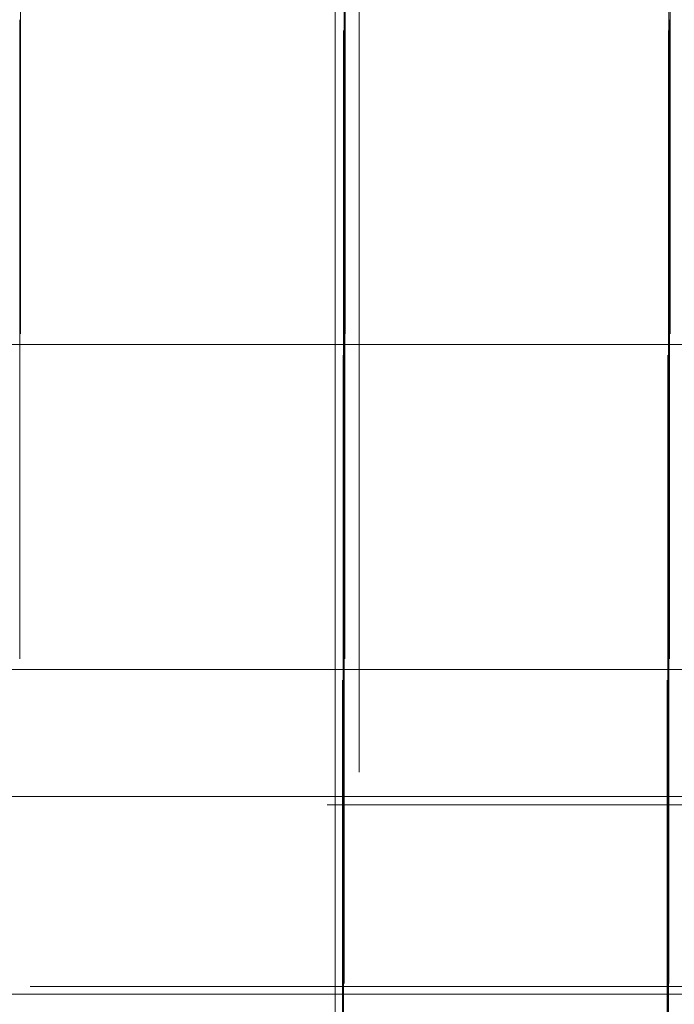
# Model space of a CAD drawing. Header units: millimetres. Extents: x -50 to 901, y -50 to 714.
# Tile 48 of 186: x -7 to -1, y -10 to -1. Entities that reach past the tile are written whole.
import ezdxf

# ---------------------------------------------------------------- set-up
doc = ezdxf.new("R2010")
doc.units = ezdxf.units.MM

# ---------------------------------------------------------------- blocks, each defined once
blk = doc.blocks.new('SW_CENTERMARKSYMBOL_17')
at = {"color": 0, "linetype": 'Continuous', "lineweight": 18}
for p, q in [((0, 0), (5, 0)), ((5, 0), (5.9011, 0))]:
    blk.add_line(p, q, dxfattribs=at)
blk = doc.blocks.new('SW_CENTERMARKSYMBOL_18')
at = {"color": 0, "linetype": 'Continuous', "lineweight": 18}
for p, q in [((0, 0), (5, 0)), ((5, 0), (5.9011, 0))]:
    blk.add_line(p, q, dxfattribs=at)
blk = doc.blocks.new('SW_CENTERMARKSYMBOL_19')
at = {"color": 0, "linetype": 'Continuous', "lineweight": 18}
for p, q in [((0, 5), (0, 5.9011)), ((0, 0), (0, 5)), ((0, 0), (-5, 0)), ((0, 0), (0, -5)), ((0, 0), (5, 0))]:
    blk.add_line(p, q, dxfattribs=at)
blk = doc.blocks.new('SW_CENTERMARKSYMBOL_20')
at = {"color": 0, "linetype": 'Continuous', "lineweight": 18}
for p, q in [((0, 5), (0, 5.9011)), ((0, 0), (0, 5)), ((-5, 0), (-5.9011, 0)), ((0, 0), (-5, 0)), ((0, 0), (0, -5)), ((0, 0), (5, 0))]:
    blk.add_line(p, q, dxfattribs=at)
blk = doc.blocks.new('SW_CENTERMARKSYMBOL_24')
at = {"color": 0, "linetype": 'Continuous', "lineweight": 18}
for p, q in [((-5, 0), (-5.9011, 0)), ((0, 0), (-5, 0))]:
    blk.add_line(p, q, dxfattribs=at)
blk = doc.blocks.new('SW_CENTERMARKSYMBOL_25')
at = {"color": 0, "linetype": 'Continuous', "lineweight": 18}
for p, q in [((0, 5), (0, 5.9011)), ((0, 0), (0, 5)), ((-5, 0), (-5.9011, 0)), ((0, 0), (-5, 0)), ((0, 0), (0, -5)), ((0, 0), (5, 0))]:
    blk.add_line(p, q, dxfattribs=at)
blk = doc.blocks.new('SW_CENTERMARKSYMBOL_26')
at = {"color": 0, "linetype": 'Continuous', "lineweight": 18}
for p, q in [((0, 5), (0, 5.9011)), ((0, 0), (0, 5)), ((0, 0), (-5, 0)), ((0, 0), (0, -5)), ((0, 0), (5, 0))]:
    blk.add_line(p, q, dxfattribs=at)
blk = doc.blocks.new('SW_CENTERMARKSYMBOL_28')
at = {"color": 0, "linetype": 'Continuous', "lineweight": 18}
for p, q in [((-5, 0), (-5.9011, 0)), ((0, 0), (-5, 0))]:
    blk.add_line(p, q, dxfattribs=at)
blk = doc.blocks.new('SW_CENTERMARKSYMBOL_29')
at = {"color": 0, "linetype": 'Continuous', "lineweight": 18}
for p, q in [((0, 0), (0, 5)), ((-5, 0), (-5.9011, 0)), ((0, 0), (-5, 0)), ((0, 0), (0, -5)), ((0, 0), (5, 0)), ((0, -5), (0, -5.9011))]:
    blk.add_line(p, q, dxfattribs=at)
blk = doc.blocks.new('SW_CENTERMARKSYMBOL_30')
at = {"color": 0, "linetype": 'Continuous', "lineweight": 18}
for p, q in [((0, 0), (0, 5)), ((0, 0), (-5, 0)), ((0, 0), (0, -5)), ((0, 0), (5, 0)), ((0, -5), (0, -5.9011))]:
    blk.add_line(p, q, dxfattribs=at)
blk = doc.blocks.new('SW_CENTERMARKSYMBOL_31')
at = {"color": 0, "linetype": 'Continuous', "lineweight": 18}
for p, q in [((0, 0), (5, 0)), ((5, 0), (5.9011, 0))]:
    blk.add_line(p, q, dxfattribs=at)
blk = doc.blocks.new('SW_CENTERMARKSYMBOL_32')
at = {"color": 0, "linetype": 'Continuous', "lineweight": 18}
for p, q in [((0, 0), (5, 0)), ((5, 0), (5.9011, 0))]:
    blk.add_line(p, q, dxfattribs=at)
blk = doc.blocks.new('SW_CENTERMARKSYMBOL_35')
at = {"color": 0, "linetype": 'Continuous', "lineweight": 18}
for p, q in [((-5, 0), (-5.9011, 0)), ((0, 0), (-5, 0))]:
    blk.add_line(p, q, dxfattribs=at)
blk = doc.blocks.new('SW_CENTERMARKSYMBOL_45')
at = {"color": 0, "linetype": 'Continuous', "lineweight": 18}
for p, q in [((0, 0), (5, 0)), ((5, 0), (5.9011, 0))]:
    blk.add_line(p, q, dxfattribs=at)
blk = doc.blocks.new('SW_CENTERMARKSYMBOL_46')
at = {"color": 0, "linetype": 'Continuous', "lineweight": 18}
for p, q in [((0, 0), (5, 0)), ((5, 0), (5.9011, 0))]:
    blk.add_line(p, q, dxfattribs=at)
blk = doc.blocks.new('SW_CENTERMARKSYMBOL_51')
at = {"color": 0, "linetype": 'Continuous', "lineweight": 18}
for p, q in [((0, 5), (0, 5.9011)), ((0, 0), (0, 5))]:
    blk.add_line(p, q, dxfattribs=at)
blk = doc.blocks.new('SW_CENTERMARKSYMBOL_52')
at = {"color": 0, "linetype": 'Continuous', "lineweight": 18}
for p, q in [((0, 5), (0, 5.9011)), ((0, 0), (0, 5))]:
    blk.add_line(p, q, dxfattribs=at)
blk = doc.blocks.new('SW_CENTERMARKSYMBOL_80')
at = {"color": 0, "linetype": 'Continuous', "lineweight": 18}
for p, q in [((0, 0), (0, -5)), ((0, -5), (0, -5.9011))]:
    blk.add_line(p, q, dxfattribs=at)
blk = doc.blocks.new('SW_CENTERMARKSYMBOL_81')
at = {"color": 0, "linetype": 'Continuous', "lineweight": 18}
for p, q in [((0, 0), (0, -5)), ((0, -5), (0, -5.9011))]:
    blk.add_line(p, q, dxfattribs=at)
blk = doc.blocks.new('SW_CENTERMARKSYMBOL_82')
at = {"color": 0, "linetype": 'Continuous', "lineweight": 18}
for p, q in [((0, 0), (0, -5)), ((0, -5), (0, -5.9011))]:
    blk.add_line(p, q, dxfattribs=at)
blk = doc.blocks.new('SW_CENTERMARKSYMBOL_95')
at = {"color": 0, "linetype": 'Continuous', "lineweight": 18}
for p, q in [((0, 0), (0, -5)), ((0, -5), (0, -5.9011))]:
    blk.add_line(p, q, dxfattribs=at)
blk = doc.blocks.new('SW_CENTERMARKSYMBOL_96')
at = {"color": 0, "linetype": 'Continuous', "lineweight": 18}
for p, q in [((0, 0), (0, -5)), ((0, -5), (0, -5.9011))]:
    blk.add_line(p, q, dxfattribs=at)
blk = doc.blocks.new('SW_CENTERMARKSYMBOL_102')
at = {"color": 0, "linetype": 'Continuous', "lineweight": 18}
for p, q in [((0, 0), (0, -5)), ((0, -5), (0, -5.9011))]:
    blk.add_line(p, q, dxfattribs=at)
blk = doc.blocks.new('SW_CENTERMARKSYMBOL_554')
at = {"color": 0, "linetype": 'Continuous', "lineweight": 18}
for p, q in [((-5, 0), (-7, 0)), ((0, 0), (-5, 0))]:
    blk.add_line(p, q, dxfattribs=at)
blk = doc.blocks.new('SW_CENTERMARKSYMBOL_558')
at = {"color": 0, "linetype": 'Continuous', "lineweight": 18}
for p, q in [((0, 0), (0, -5)), ((0, -5), (0, -8))]:
    blk.add_line(p, q, dxfattribs=at)
blk = doc.blocks.new('SW_CENTERMARKSYMBOL_559')
at = {"color": 0, "linetype": 'Continuous', "lineweight": 18}
for p, q in [((-5, 0), (-8, 0)), ((0, 0), (-5, 0))]:
    blk.add_line(p, q, dxfattribs=at)
blk = doc.blocks.new('SW_CENTERMARKSYMBOL_561')
at = {"color": 0, "linetype": 'Continuous', "lineweight": 18}
for p, q in [((0, 5), (0, 8)), ((0, 0), (0, 5)), ((0, 0), (-5, 0)), ((0, 0), (0, -5)), ((0, 0), (5, 0))]:
    blk.add_line(p, q, dxfattribs=at)
blk = doc.blocks.new('SW_CENTERMARKSYMBOL_580')
at = {"color": 0, "linetype": 'Continuous', "lineweight": 18}
for p, q in [((0, 0), (5, 0)), ((5, 0), (5.9011, 0))]:
    blk.add_line(p, q, dxfattribs=at)
blk = doc.blocks.new('SW_CENTERMARKSYMBOL_581')
at = {"color": 0, "linetype": 'Continuous', "lineweight": 18}
for p, q in [((0, 0), (5, 0)), ((5, 0), (5.9011, 0))]:
    blk.add_line(p, q, dxfattribs=at)
blk = doc.blocks.new('SW_CENTERMARKSYMBOL_582')
at = {"color": 0, "linetype": 'Continuous', "lineweight": 18}
for p, q in [((0, 5), (0, 5.9011)), ((0, 0), (0, 5)), ((0, 0), (-5, 0)), ((0, 0), (0, -5)), ((0, 0), (5, 0))]:
    blk.add_line(p, q, dxfattribs=at)
blk = doc.blocks.new('SW_CENTERMARKSYMBOL_583')
at = {"color": 0, "linetype": 'Continuous', "lineweight": 18}
for p, q in [((0, 5), (0, 5.9011)), ((0, 0), (0, 5)), ((-5, 0), (-5.9011, 0)), ((0, 0), (-5, 0)), ((0, 0), (0, -5)), ((0, 0), (5, 0))]:
    blk.add_line(p, q, dxfattribs=at)
blk = doc.blocks.new('SW_CENTERMARKSYMBOL_587')
at = {"color": 0, "linetype": 'Continuous', "lineweight": 18}
for p, q in [((-5, 0), (-5.9011, 0)), ((0, 0), (-5, 0))]:
    blk.add_line(p, q, dxfattribs=at)
blk = doc.blocks.new('SW_CENTERMARKSYMBOL_588')
at = {"color": 0, "linetype": 'Continuous', "lineweight": 18}
for p, q in [((0, 5), (0, 5.9011)), ((0, 0), (0, 5)), ((-5, 0), (-5.9011, 0)), ((0, 0), (-5, 0)), ((0, 0), (0, -5)), ((0, 0), (5, 0))]:
    blk.add_line(p, q, dxfattribs=at)
blk = doc.blocks.new('SW_CENTERMARKSYMBOL_589')
at = {"color": 0, "linetype": 'Continuous', "lineweight": 18}
for p, q in [((0, 5), (0, 5.9011)), ((0, 0), (0, 5)), ((0, 0), (-5, 0)), ((0, 0), (0, -5)), ((0, 0), (5, 0))]:
    blk.add_line(p, q, dxfattribs=at)
blk = doc.blocks.new('SW_CENTERMARKSYMBOL_591')
at = {"color": 0, "linetype": 'Continuous', "lineweight": 18}
for p, q in [((-5, 0), (-5.9011, 0)), ((0, 0), (-5, 0))]:
    blk.add_line(p, q, dxfattribs=at)
blk = doc.blocks.new('SW_CENTERMARKSYMBOL_592')
at = {"color": 0, "linetype": 'Continuous', "lineweight": 18}
for p, q in [((0, 0), (0, 5)), ((-5, 0), (-5.9011, 0)), ((0, 0), (-5, 0)), ((0, 0), (0, -5)), ((0, 0), (5, 0)), ((0, -5), (0, -5.9011))]:
    blk.add_line(p, q, dxfattribs=at)
blk = doc.blocks.new('SW_CENTERMARKSYMBOL_593')
at = {"color": 0, "linetype": 'Continuous', "lineweight": 18}
for p, q in [((0, 0), (0, 5)), ((0, 0), (-5, 0)), ((0, 0), (0, -5)), ((0, 0), (5, 0)), ((0, -5), (0, -5.9011))]:
    blk.add_line(p, q, dxfattribs=at)
blk = doc.blocks.new('SW_CENTERMARKSYMBOL_594')
at = {"color": 0, "linetype": 'Continuous', "lineweight": 18}
for p, q in [((0, 0), (5, 0)), ((5, 0), (5.9011, 0))]:
    blk.add_line(p, q, dxfattribs=at)
blk = doc.blocks.new('SW_CENTERMARKSYMBOL_595')
at = {"color": 0, "linetype": 'Continuous', "lineweight": 18}
for p, q in [((0, 0), (5, 0)), ((5, 0), (5.9011, 0))]:
    blk.add_line(p, q, dxfattribs=at)
blk = doc.blocks.new('SW_CENTERMARKSYMBOL_598')
at = {"color": 0, "linetype": 'Continuous', "lineweight": 18}
for p, q in [((-5, 0), (-5.9011, 0)), ((0, 0), (-5, 0))]:
    blk.add_line(p, q, dxfattribs=at)
blk = doc.blocks.new('SW_CENTERMARKSYMBOL_608')
at = {"color": 0, "linetype": 'Continuous', "lineweight": 18}
for p, q in [((0, 0), (5, 0)), ((5, 0), (5.9011, 0))]:
    blk.add_line(p, q, dxfattribs=at)
blk = doc.blocks.new('SW_CENTERMARKSYMBOL_609')
at = {"color": 0, "linetype": 'Continuous', "lineweight": 18}
for p, q in [((0, 0), (5, 0)), ((5, 0), (5.9011, 0))]:
    blk.add_line(p, q, dxfattribs=at)
blk = doc.blocks.new('SW_CENTERMARKSYMBOL_614')
at = {"color": 0, "linetype": 'Continuous', "lineweight": 18}
for p, q in [((0, 5), (0, 5.9011)), ((0, 0), (0, 5))]:
    blk.add_line(p, q, dxfattribs=at)
blk = doc.blocks.new('SW_CENTERMARKSYMBOL_615')
at = {"color": 0, "linetype": 'Continuous', "lineweight": 18}
for p, q in [((0, 5), (0, 5.9011)), ((0, 0), (0, 5))]:
    blk.add_line(p, q, dxfattribs=at)
blk = doc.blocks.new('SW_CENTERMARKSYMBOL_643')
at = {"color": 0, "linetype": 'Continuous', "lineweight": 18}
for p, q in [((0, 0), (0, -5)), ((0, -5), (0, -5.9011))]:
    blk.add_line(p, q, dxfattribs=at)
blk = doc.blocks.new('SW_CENTERMARKSYMBOL_644')
at = {"color": 0, "linetype": 'Continuous', "lineweight": 18}
for p, q in [((0, 0), (0, -5)), ((0, -5), (0, -5.9011))]:
    blk.add_line(p, q, dxfattribs=at)
blk = doc.blocks.new('SW_CENTERMARKSYMBOL_645')
at = {"color": 0, "linetype": 'Continuous', "lineweight": 18}
for p, q in [((0, 0), (0, -5)), ((0, -5), (0, -5.9011))]:
    blk.add_line(p, q, dxfattribs=at)
blk = doc.blocks.new('SW_CENTERMARKSYMBOL_658')
at = {"color": 0, "linetype": 'Continuous', "lineweight": 18}
for p, q in [((0, 0), (0, -5)), ((0, -5), (0, -5.9011))]:
    blk.add_line(p, q, dxfattribs=at)
blk = doc.blocks.new('SW_CENTERMARKSYMBOL_659')
at = {"color": 0, "linetype": 'Continuous', "lineweight": 18}
for p, q in [((0, 0), (0, -5)), ((0, -5), (0, -5.9011))]:
    blk.add_line(p, q, dxfattribs=at)
blk = doc.blocks.new('SW_CENTERMARKSYMBOL_665')
at = {"color": 0, "linetype": 'Continuous', "lineweight": 18}
for p, q in [((0, 0), (0, -5)), ((0, -5), (0, -5.9011))]:
    blk.add_line(p, q, dxfattribs=at)
blk = doc.blocks.new('SW_CENTERMARKSYMBOL_1117')
at = {"color": 0, "linetype": 'Continuous', "lineweight": 18}
for p, q in [((-5, 0), (-7, 0)), ((0, 0), (-5, 0))]:
    blk.add_line(p, q, dxfattribs=at)
blk = doc.blocks.new('SW_CENTERMARKSYMBOL_1121')
at = {"color": 0, "linetype": 'Continuous', "lineweight": 18}
for p, q in [((0, 0), (0, -5)), ((0, -5), (0, -8))]:
    blk.add_line(p, q, dxfattribs=at)
blk = doc.blocks.new('SW_CENTERMARKSYMBOL_1122')
at = {"color": 0, "linetype": 'Continuous', "lineweight": 18}
for p, q in [((-5, 0), (-8, 0)), ((0, 0), (-5, 0))]:
    blk.add_line(p, q, dxfattribs=at)
blk = doc.blocks.new('SW_CENTERMARKSYMBOL_1124')
at = {"color": 0, "linetype": 'Continuous', "lineweight": 18}
for p, q in [((0, 5), (0, 8)), ((0, 0), (0, 5)), ((0, 0), (-5, 0)), ((0, 0), (0, -5)), ((0, 0), (5, 0))]:
    blk.add_line(p, q, dxfattribs=at)
blk = doc.blocks.new('SW_CENTERMARKSYMBOL_1143')
at = {"color": 0, "linetype": 'Continuous', "lineweight": 18}
for p, q in [((0, 0), (5, 0)), ((5, 0), (5.9011, 0))]:
    blk.add_line(p, q, dxfattribs=at)
blk = doc.blocks.new('SW_CENTERMARKSYMBOL_1144')
at = {"color": 0, "linetype": 'Continuous', "lineweight": 18}
for p, q in [((0, 0), (5, 0)), ((5, 0), (5.9011, 0))]:
    blk.add_line(p, q, dxfattribs=at)
blk = doc.blocks.new('SW_CENTERMARKSYMBOL_1145')
at = {"color": 0, "linetype": 'Continuous', "lineweight": 18}
for p, q in [((0, 5), (0, 5.9011)), ((0, 0), (0, 5)), ((0, 0), (-5, 0)), ((0, 0), (0, -5)), ((0, 0), (5, 0))]:
    blk.add_line(p, q, dxfattribs=at)
blk = doc.blocks.new('SW_CENTERMARKSYMBOL_1146')
at = {"color": 0, "linetype": 'Continuous', "lineweight": 18}
for p, q in [((0, 5), (0, 5.9011)), ((0, 0), (0, 5)), ((-5, 0), (-5.9011, 0)), ((0, 0), (-5, 0)), ((0, 0), (0, -5)), ((0, 0), (5, 0))]:
    blk.add_line(p, q, dxfattribs=at)
blk = doc.blocks.new('SW_CENTERMARKSYMBOL_1150')
at = {"color": 0, "linetype": 'Continuous', "lineweight": 18}
for p, q in [((-5, 0), (-5.9011, 0)), ((0, 0), (-5, 0))]:
    blk.add_line(p, q, dxfattribs=at)
blk = doc.blocks.new('SW_CENTERMARKSYMBOL_1151')
at = {"color": 0, "linetype": 'Continuous', "lineweight": 18}
for p, q in [((0, 5), (0, 5.9011)), ((0, 0), (0, 5)), ((-5, 0), (-5.9011, 0)), ((0, 0), (-5, 0)), ((0, 0), (0, -5)), ((0, 0), (5, 0))]:
    blk.add_line(p, q, dxfattribs=at)
blk = doc.blocks.new('SW_CENTERMARKSYMBOL_1152')
at = {"color": 0, "linetype": 'Continuous', "lineweight": 18}
for p, q in [((0, 5), (0, 5.9011)), ((0, 0), (0, 5)), ((0, 0), (-5, 0)), ((0, 0), (0, -5)), ((0, 0), (5, 0))]:
    blk.add_line(p, q, dxfattribs=at)
blk = doc.blocks.new('SW_CENTERMARKSYMBOL_1154')
at = {"color": 0, "linetype": 'Continuous', "lineweight": 18}
for p, q in [((-5, 0), (-5.9011, 0)), ((0, 0), (-5, 0))]:
    blk.add_line(p, q, dxfattribs=at)
blk = doc.blocks.new('SW_CENTERMARKSYMBOL_1155')
at = {"color": 0, "linetype": 'Continuous', "lineweight": 18}
for p, q in [((0, 0), (0, 5)), ((-5, 0), (-5.9011, 0)), ((0, 0), (-5, 0)), ((0, 0), (0, -5)), ((0, 0), (5, 0)), ((0, -5), (0, -5.9011))]:
    blk.add_line(p, q, dxfattribs=at)
blk = doc.blocks.new('SW_CENTERMARKSYMBOL_1156')
at = {"color": 0, "linetype": 'Continuous', "lineweight": 18}
for p, q in [((0, 0), (0, 5)), ((0, 0), (-5, 0)), ((0, 0), (0, -5)), ((0, 0), (5, 0)), ((0, -5), (0, -5.9011))]:
    blk.add_line(p, q, dxfattribs=at)
blk = doc.blocks.new('SW_CENTERMARKSYMBOL_1157')
at = {"color": 0, "linetype": 'Continuous', "lineweight": 18}
for p, q in [((0, 0), (5, 0)), ((5, 0), (5.9011, 0))]:
    blk.add_line(p, q, dxfattribs=at)
blk = doc.blocks.new('SW_CENTERMARKSYMBOL_1158')
at = {"color": 0, "linetype": 'Continuous', "lineweight": 18}
for p, q in [((0, 0), (5, 0)), ((5, 0), (5.9011, 0))]:
    blk.add_line(p, q, dxfattribs=at)
blk = doc.blocks.new('SW_CENTERMARKSYMBOL_1161')
at = {"color": 0, "linetype": 'Continuous', "lineweight": 18}
for p, q in [((-5, 0), (-5.9011, 0)), ((0, 0), (-5, 0))]:
    blk.add_line(p, q, dxfattribs=at)
blk = doc.blocks.new('SW_CENTERMARKSYMBOL_1171')
at = {"color": 0, "linetype": 'Continuous', "lineweight": 18}
for p, q in [((0, 0), (5, 0)), ((5, 0), (5.9011, 0))]:
    blk.add_line(p, q, dxfattribs=at)
blk = doc.blocks.new('SW_CENTERMARKSYMBOL_1172')
at = {"color": 0, "linetype": 'Continuous', "lineweight": 18}
for p, q in [((0, 0), (5, 0)), ((5, 0), (5.9011, 0))]:
    blk.add_line(p, q, dxfattribs=at)
blk = doc.blocks.new('SW_CENTERMARKSYMBOL_1177')
at = {"color": 0, "linetype": 'Continuous', "lineweight": 18}
for p, q in [((0, 5), (0, 5.9011)), ((0, 0), (0, 5))]:
    blk.add_line(p, q, dxfattribs=at)
blk = doc.blocks.new('SW_CENTERMARKSYMBOL_1178')
at = {"color": 0, "linetype": 'Continuous', "lineweight": 18}
for p, q in [((0, 5), (0, 5.9011)), ((0, 0), (0, 5))]:
    blk.add_line(p, q, dxfattribs=at)
blk = doc.blocks.new('SW_CENTERMARKSYMBOL_1206')
at = {"color": 0, "linetype": 'Continuous', "lineweight": 18}
for p, q in [((0, 0), (0, -5)), ((0, -5), (0, -5.9011))]:
    blk.add_line(p, q, dxfattribs=at)
blk = doc.blocks.new('SW_CENTERMARKSYMBOL_1207')
at = {"color": 0, "linetype": 'Continuous', "lineweight": 18}
for p, q in [((0, 0), (0, -5)), ((0, -5), (0, -5.9011))]:
    blk.add_line(p, q, dxfattribs=at)
blk = doc.blocks.new('SW_CENTERMARKSYMBOL_1208')
at = {"color": 0, "linetype": 'Continuous', "lineweight": 18}
for p, q in [((0, 0), (0, -5)), ((0, -5), (0, -5.9011))]:
    blk.add_line(p, q, dxfattribs=at)
blk = doc.blocks.new('SW_CENTERMARKSYMBOL_1221')
at = {"color": 0, "linetype": 'Continuous', "lineweight": 18}
for p, q in [((0, 0), (0, -5)), ((0, -5), (0, -5.9011))]:
    blk.add_line(p, q, dxfattribs=at)
blk = doc.blocks.new('SW_CENTERMARKSYMBOL_1222')
at = {"color": 0, "linetype": 'Continuous', "lineweight": 18}
for p, q in [((0, 0), (0, -5)), ((0, -5), (0, -5.9011))]:
    blk.add_line(p, q, dxfattribs=at)
blk = doc.blocks.new('SW_CENTERMARKSYMBOL_1228')
at = {"color": 0, "linetype": 'Continuous', "lineweight": 18}
for p, q in [((0, 0), (0, -5)), ((0, -5), (0, -5.9011))]:
    blk.add_line(p, q, dxfattribs=at)
blk = doc.blocks.new('SW_CENTERMARKSYMBOL_1680')
at = {"color": 0, "linetype": 'Continuous', "lineweight": 18}
for p, q in [((-5, 0), (-7, 0)), ((0, 0), (-5, 0))]:
    blk.add_line(p, q, dxfattribs=at)
blk = doc.blocks.new('SW_CENTERMARKSYMBOL_1684')
at = {"color": 0, "linetype": 'Continuous', "lineweight": 18}
for p, q in [((0, 0), (0, -5)), ((0, -5), (0, -8))]:
    blk.add_line(p, q, dxfattribs=at)
blk = doc.blocks.new('SW_CENTERMARKSYMBOL_1685')
at = {"color": 0, "linetype": 'Continuous', "lineweight": 18}
for p, q in [((-5, 0), (-8, 0)), ((0, 0), (-5, 0))]:
    blk.add_line(p, q, dxfattribs=at)
blk = doc.blocks.new('SW_CENTERMARKSYMBOL_1687')
at = {"color": 0, "linetype": 'Continuous', "lineweight": 18}
for p, q in [((0, 5), (0, 8)), ((0, 0), (0, 5)), ((0, 0), (-5, 0)), ((0, 0), (0, -5)), ((0, 0), (5, 0))]:
    blk.add_line(p, q, dxfattribs=at)
blk = doc.blocks.new('SW_CENTERMARKSYMBOL_1706')
at = {"color": 0, "linetype": 'Continuous', "lineweight": 18}
for p, q in [((0, 0), (5, 0)), ((5, 0), (5.9011, 0))]:
    blk.add_line(p, q, dxfattribs=at)
blk = doc.blocks.new('SW_CENTERMARKSYMBOL_1707')
at = {"color": 0, "linetype": 'Continuous', "lineweight": 18}
for p, q in [((0, 0), (5, 0)), ((5, 0), (5.9011, 0))]:
    blk.add_line(p, q, dxfattribs=at)
blk = doc.blocks.new('SW_CENTERMARKSYMBOL_1708')
at = {"color": 0, "linetype": 'Continuous', "lineweight": 18}
for p, q in [((0, 5), (0, 5.9011)), ((0, 0), (0, 5)), ((0, 0), (-5, 0)), ((0, 0), (0, -5)), ((0, 0), (5, 0))]:
    blk.add_line(p, q, dxfattribs=at)
blk = doc.blocks.new('SW_CENTERMARKSYMBOL_1709')
at = {"color": 0, "linetype": 'Continuous', "lineweight": 18}
for p, q in [((0, 5), (0, 5.9011)), ((0, 0), (0, 5)), ((-5, 0), (-5.9011, 0)), ((0, 0), (-5, 0)), ((0, 0), (0, -5)), ((0, 0), (5, 0))]:
    blk.add_line(p, q, dxfattribs=at)
blk = doc.blocks.new('SW_CENTERMARKSYMBOL_1713')
at = {"color": 0, "linetype": 'Continuous', "lineweight": 18}
for p, q in [((-5, 0), (-5.9011, 0)), ((0, 0), (-5, 0))]:
    blk.add_line(p, q, dxfattribs=at)
blk = doc.blocks.new('SW_CENTERMARKSYMBOL_1714')
at = {"color": 0, "linetype": 'Continuous', "lineweight": 18}
for p, q in [((0, 5), (0, 5.9011)), ((0, 0), (0, 5)), ((-5, 0), (-5.9011, 0)), ((0, 0), (-5, 0)), ((0, 0), (0, -5)), ((0, 0), (5, 0))]:
    blk.add_line(p, q, dxfattribs=at)
blk = doc.blocks.new('SW_CENTERMARKSYMBOL_1715')
at = {"color": 0, "linetype": 'Continuous', "lineweight": 18}
for p, q in [((0, 5), (0, 5.9011)), ((0, 0), (0, 5)), ((0, 0), (-5, 0)), ((0, 0), (0, -5)), ((0, 0), (5, 0))]:
    blk.add_line(p, q, dxfattribs=at)
blk = doc.blocks.new('SW_CENTERMARKSYMBOL_1717')
at = {"color": 0, "linetype": 'Continuous', "lineweight": 18}
for p, q in [((-5, 0), (-5.9011, 0)), ((0, 0), (-5, 0))]:
    blk.add_line(p, q, dxfattribs=at)
blk = doc.blocks.new('SW_CENTERMARKSYMBOL_1718')
at = {"color": 0, "linetype": 'Continuous', "lineweight": 18}
for p, q in [((0, 0), (0, 5)), ((-5, 0), (-5.9011, 0)), ((0, 0), (-5, 0)), ((0, 0), (0, -5)), ((0, 0), (5, 0)), ((0, -5), (0, -5.9011))]:
    blk.add_line(p, q, dxfattribs=at)
blk = doc.blocks.new('SW_CENTERMARKSYMBOL_1719')
at = {"color": 0, "linetype": 'Continuous', "lineweight": 18}
for p, q in [((0, 0), (0, 5)), ((0, 0), (-5, 0)), ((0, 0), (0, -5)), ((0, 0), (5, 0)), ((0, -5), (0, -5.9011))]:
    blk.add_line(p, q, dxfattribs=at)
blk = doc.blocks.new('SW_CENTERMARKSYMBOL_1720')
at = {"color": 0, "linetype": 'Continuous', "lineweight": 18}
for p, q in [((0, 0), (5, 0)), ((5, 0), (5.9011, 0))]:
    blk.add_line(p, q, dxfattribs=at)
blk = doc.blocks.new('SW_CENTERMARKSYMBOL_1721')
at = {"color": 0, "linetype": 'Continuous', "lineweight": 18}
for p, q in [((0, 0), (5, 0)), ((5, 0), (5.9011, 0))]:
    blk.add_line(p, q, dxfattribs=at)
blk = doc.blocks.new('SW_CENTERMARKSYMBOL_1724')
at = {"color": 0, "linetype": 'Continuous', "lineweight": 18}
for p, q in [((-5, 0), (-5.9011, 0)), ((0, 0), (-5, 0))]:
    blk.add_line(p, q, dxfattribs=at)
blk = doc.blocks.new('SW_CENTERMARKSYMBOL_1734')
at = {"color": 0, "linetype": 'Continuous', "lineweight": 18}
for p, q in [((0, 0), (5, 0)), ((5, 0), (5.9011, 0))]:
    blk.add_line(p, q, dxfattribs=at)
blk = doc.blocks.new('SW_CENTERMARKSYMBOL_1735')
at = {"color": 0, "linetype": 'Continuous', "lineweight": 18}
for p, q in [((0, 0), (5, 0)), ((5, 0), (5.9011, 0))]:
    blk.add_line(p, q, dxfattribs=at)
blk = doc.blocks.new('SW_CENTERMARKSYMBOL_1740')
at = {"color": 0, "linetype": 'Continuous', "lineweight": 18}
for p, q in [((0, 5), (0, 5.9011)), ((0, 0), (0, 5))]:
    blk.add_line(p, q, dxfattribs=at)
blk = doc.blocks.new('SW_CENTERMARKSYMBOL_1741')
at = {"color": 0, "linetype": 'Continuous', "lineweight": 18}
for p, q in [((0, 5), (0, 5.9011)), ((0, 0), (0, 5))]:
    blk.add_line(p, q, dxfattribs=at)
blk = doc.blocks.new('SW_CENTERMARKSYMBOL_1769')
at = {"color": 0, "linetype": 'Continuous', "lineweight": 18}
for p, q in [((0, 0), (0, -5)), ((0, -5), (0, -5.9011))]:
    blk.add_line(p, q, dxfattribs=at)
blk = doc.blocks.new('SW_CENTERMARKSYMBOL_1770')
at = {"color": 0, "linetype": 'Continuous', "lineweight": 18}
for p, q in [((0, 0), (0, -5)), ((0, -5), (0, -5.9011))]:
    blk.add_line(p, q, dxfattribs=at)
blk = doc.blocks.new('SW_CENTERMARKSYMBOL_1771')
at = {"color": 0, "linetype": 'Continuous', "lineweight": 18}
for p, q in [((0, 0), (0, -5)), ((0, -5), (0, -5.9011))]:
    blk.add_line(p, q, dxfattribs=at)
blk = doc.blocks.new('SW_CENTERMARKSYMBOL_1784')
at = {"color": 0, "linetype": 'Continuous', "lineweight": 18}
for p, q in [((0, 0), (0, -5)), ((0, -5), (0, -5.9011))]:
    blk.add_line(p, q, dxfattribs=at)
blk = doc.blocks.new('SW_CENTERMARKSYMBOL_1785')
at = {"color": 0, "linetype": 'Continuous', "lineweight": 18}
for p, q in [((0, 0), (0, -5)), ((0, -5), (0, -5.9011))]:
    blk.add_line(p, q, dxfattribs=at)
blk = doc.blocks.new('SW_CENTERMARKSYMBOL_1791')
at = {"color": 0, "linetype": 'Continuous', "lineweight": 18}
for p, q in [((0, 0), (0, -5)), ((0, -5), (0, -5.9011))]:
    blk.add_line(p, q, dxfattribs=at)
blk = doc.blocks.new('SW_CENTERMARKSYMBOL_2243')
at = {"color": 0, "linetype": 'Continuous', "lineweight": 18}
for p, q in [((-5, 0), (-7, 0)), ((0, 0), (-5, 0))]:
    blk.add_line(p, q, dxfattribs=at)
blk = doc.blocks.new('SW_CENTERMARKSYMBOL_2247')
at = {"color": 0, "linetype": 'Continuous', "lineweight": 18}
for p, q in [((0, 0), (0, -5)), ((0, -5), (0, -8))]:
    blk.add_line(p, q, dxfattribs=at)
blk = doc.blocks.new('SW_CENTERMARKSYMBOL_2248')
at = {"color": 0, "linetype": 'Continuous', "lineweight": 18}
for p, q in [((-5, 0), (-8, 0)), ((0, 0), (-5, 0))]:
    blk.add_line(p, q, dxfattribs=at)
blk = doc.blocks.new('SW_CENTERMARKSYMBOL_2250')
at = {"color": 0, "linetype": 'Continuous', "lineweight": 18}
for p, q in [((0, 5), (0, 8)), ((0, 0), (0, 5)), ((0, 0), (-5, 0)), ((0, 0), (0, -5)), ((0, 0), (5, 0))]:
    blk.add_line(p, q, dxfattribs=at)
blk = doc.blocks.new('SW_CENTERMARKSYMBOL_2269')
at = {"color": 0, "linetype": 'Continuous', "lineweight": 18}
for p, q in [((0, 0), (5, 0)), ((5, 0), (5.9011, 0))]:
    blk.add_line(p, q, dxfattribs=at)
blk = doc.blocks.new('SW_CENTERMARKSYMBOL_2270')
at = {"color": 0, "linetype": 'Continuous', "lineweight": 18}
for p, q in [((0, 0), (5, 0)), ((5, 0), (5.9011, 0))]:
    blk.add_line(p, q, dxfattribs=at)
blk = doc.blocks.new('SW_CENTERMARKSYMBOL_2271')
at = {"color": 0, "linetype": 'Continuous', "lineweight": 18}
for p, q in [((0, 5), (0, 5.9011)), ((0, 0), (0, 5)), ((0, 0), (-5, 0)), ((0, 0), (0, -5)), ((0, 0), (5, 0))]:
    blk.add_line(p, q, dxfattribs=at)
blk = doc.blocks.new('SW_CENTERMARKSYMBOL_2272')
at = {"color": 0, "linetype": 'Continuous', "lineweight": 18}
for p, q in [((0, 5), (0, 5.9011)), ((0, 0), (0, 5)), ((-5, 0), (-5.9011, 0)), ((0, 0), (-5, 0)), ((0, 0), (0, -5)), ((0, 0), (5, 0))]:
    blk.add_line(p, q, dxfattribs=at)
blk = doc.blocks.new('SW_CENTERMARKSYMBOL_2276')
at = {"color": 0, "linetype": 'Continuous', "lineweight": 18}
for p, q in [((-5, 0), (-5.9011, 0)), ((0, 0), (-5, 0))]:
    blk.add_line(p, q, dxfattribs=at)
blk = doc.blocks.new('SW_CENTERMARKSYMBOL_2277')
at = {"color": 0, "linetype": 'Continuous', "lineweight": 18}
for p, q in [((0, 5), (0, 5.9011)), ((0, 0), (0, 5)), ((-5, 0), (-5.9011, 0)), ((0, 0), (-5, 0)), ((0, 0), (0, -5)), ((0, 0), (5, 0))]:
    blk.add_line(p, q, dxfattribs=at)
blk = doc.blocks.new('SW_CENTERMARKSYMBOL_2278')
at = {"color": 0, "linetype": 'Continuous', "lineweight": 18}
for p, q in [((0, 5), (0, 5.9011)), ((0, 0), (0, 5)), ((0, 0), (-5, 0)), ((0, 0), (0, -5)), ((0, 0), (5, 0))]:
    blk.add_line(p, q, dxfattribs=at)
blk = doc.blocks.new('SW_CENTERMARKSYMBOL_2280')
at = {"color": 0, "linetype": 'Continuous', "lineweight": 18}
for p, q in [((-5, 0), (-5.9011, 0)), ((0, 0), (-5, 0))]:
    blk.add_line(p, q, dxfattribs=at)
blk = doc.blocks.new('SW_CENTERMARKSYMBOL_2281')
at = {"color": 0, "linetype": 'Continuous', "lineweight": 18}
for p, q in [((0, 0), (0, 5)), ((-5, 0), (-5.9011, 0)), ((0, 0), (-5, 0)), ((0, 0), (0, -5)), ((0, 0), (5, 0)), ((0, -5), (0, -5.9011))]:
    blk.add_line(p, q, dxfattribs=at)
blk = doc.blocks.new('SW_CENTERMARKSYMBOL_2282')
at = {"color": 0, "linetype": 'Continuous', "lineweight": 18}
for p, q in [((0, 0), (0, 5)), ((0, 0), (-5, 0)), ((0, 0), (0, -5)), ((0, 0), (5, 0)), ((0, -5), (0, -5.9011))]:
    blk.add_line(p, q, dxfattribs=at)
blk = doc.blocks.new('SW_CENTERMARKSYMBOL_2283')
at = {"color": 0, "linetype": 'Continuous', "lineweight": 18}
for p, q in [((0, 0), (5, 0)), ((5, 0), (5.9011, 0))]:
    blk.add_line(p, q, dxfattribs=at)
blk = doc.blocks.new('SW_CENTERMARKSYMBOL_2284')
at = {"color": 0, "linetype": 'Continuous', "lineweight": 18}
for p, q in [((0, 0), (5, 0)), ((5, 0), (5.9011, 0))]:
    blk.add_line(p, q, dxfattribs=at)
blk = doc.blocks.new('SW_CENTERMARKSYMBOL_2287')
at = {"color": 0, "linetype": 'Continuous', "lineweight": 18}
for p, q in [((-5, 0), (-5.9011, 0)), ((0, 0), (-5, 0))]:
    blk.add_line(p, q, dxfattribs=at)
blk = doc.blocks.new('SW_CENTERMARKSYMBOL_2297')
at = {"color": 0, "linetype": 'Continuous', "lineweight": 18}
for p, q in [((0, 0), (5, 0)), ((5, 0), (5.9011, 0))]:
    blk.add_line(p, q, dxfattribs=at)
blk = doc.blocks.new('SW_CENTERMARKSYMBOL_2298')
at = {"color": 0, "linetype": 'Continuous', "lineweight": 18}
for p, q in [((0, 0), (5, 0)), ((5, 0), (5.9011, 0))]:
    blk.add_line(p, q, dxfattribs=at)
blk = doc.blocks.new('SW_CENTERMARKSYMBOL_2303')
at = {"color": 0, "linetype": 'Continuous', "lineweight": 18}
for p, q in [((0, 5), (0, 5.9011)), ((0, 0), (0, 5))]:
    blk.add_line(p, q, dxfattribs=at)
blk = doc.blocks.new('SW_CENTERMARKSYMBOL_2304')
at = {"color": 0, "linetype": 'Continuous', "lineweight": 18}
for p, q in [((0, 5), (0, 5.9011)), ((0, 0), (0, 5))]:
    blk.add_line(p, q, dxfattribs=at)
blk = doc.blocks.new('SW_CENTERMARKSYMBOL_2332')
at = {"color": 0, "linetype": 'Continuous', "lineweight": 18}
for p, q in [((0, 0), (0, -5)), ((0, -5), (0, -5.9011))]:
    blk.add_line(p, q, dxfattribs=at)
blk = doc.blocks.new('SW_CENTERMARKSYMBOL_2333')
at = {"color": 0, "linetype": 'Continuous', "lineweight": 18}
for p, q in [((0, 0), (0, -5)), ((0, -5), (0, -5.9011))]:
    blk.add_line(p, q, dxfattribs=at)
blk = doc.blocks.new('SW_CENTERMARKSYMBOL_2334')
at = {"color": 0, "linetype": 'Continuous', "lineweight": 18}
for p, q in [((0, 0), (0, -5)), ((0, -5), (0, -5.9011))]:
    blk.add_line(p, q, dxfattribs=at)
blk = doc.blocks.new('SW_CENTERMARKSYMBOL_2347')
at = {"color": 0, "linetype": 'Continuous', "lineweight": 18}
for p, q in [((0, 0), (0, -5)), ((0, -5), (0, -5.9011))]:
    blk.add_line(p, q, dxfattribs=at)
blk = doc.blocks.new('SW_CENTERMARKSYMBOL_2348')
at = {"color": 0, "linetype": 'Continuous', "lineweight": 18}
for p, q in [((0, 0), (0, -5)), ((0, -5), (0, -5.9011))]:
    blk.add_line(p, q, dxfattribs=at)
blk = doc.blocks.new('SW_CENTERMARKSYMBOL_2354')
at = {"color": 0, "linetype": 'Continuous', "lineweight": 18}
for p, q in [((0, 0), (0, -5)), ((0, -5), (0, -5.9011))]:
    blk.add_line(p, q, dxfattribs=at)
blk = doc.blocks.new('SW_CENTERMARKSYMBOL_2806')
at = {"color": 0, "linetype": 'Continuous', "lineweight": 18}
for p, q in [((-5, 0), (-7, 0)), ((0, 0), (-5, 0))]:
    blk.add_line(p, q, dxfattribs=at)
blk = doc.blocks.new('SW_CENTERMARKSYMBOL_2810')
at = {"color": 0, "linetype": 'Continuous', "lineweight": 18}
for p, q in [((0, 0), (0, -5)), ((0, -5), (0, -8))]:
    blk.add_line(p, q, dxfattribs=at)
blk = doc.blocks.new('SW_CENTERMARKSYMBOL_2811')
at = {"color": 0, "linetype": 'Continuous', "lineweight": 18}
for p, q in [((-5, 0), (-8, 0)), ((0, 0), (-5, 0))]:
    blk.add_line(p, q, dxfattribs=at)
blk = doc.blocks.new('SW_CENTERMARKSYMBOL_2813')
at = {"color": 0, "linetype": 'Continuous', "lineweight": 18}
for p, q in [((0, 5), (0, 8)), ((0, 0), (0, 5)), ((0, 0), (-5, 0)), ((0, 0), (0, -5)), ((0, 0), (5, 0))]:
    blk.add_line(p, q, dxfattribs=at)

msp = doc.modelspace()

# ---------------------------------------------------------------- linework, layer by layer
at = {"color": 7, "linetype": 'Continuous', "lineweight": 25}
for radius in [45, 45, 45, 45, 45, 43.8964, 43.8964, 43.8964, 43.8964, 43.8964, 43.6219, 43.6219, 43.6219, 43.6219, 43.6219, 42.2814, 42.2814, 42.2814, 42.2814, 42.2814, 35.2814, 35.2814, 35.2814, 35.2814, 35.2814, 33.2814, 33.2814, 33.2814, 33.2814, 33.2814, 15, 15, 15, 15, 15]:
    msp.add_circle((0, 0), radius, dxfattribs=at)
msp.add_arc((0, 0), 50, 184.01152, 265.98848, dxfattribs=at)
msp.add_arc((0, 0), 50, 184.01152, 265.98848, dxfattribs=at)
msp.add_arc((0, 0), 50, 184.01152, 265.98848, dxfattribs=at)
msp.add_arc((0, 0), 50, 184.01152, 265.98848, dxfattribs=at)
msp.add_arc((0, 0), 50, 184.01152, 265.98848, dxfattribs=at)

# ---------------------------------------------------------------- block references
at = {"color": 7, "linetype": 'Continuous', "lineweight": 18}
for name, p in [('SW_CENTERMARKSYMBOL_558', (-3.9595, -0.0199)), ('SW_CENTERMARKSYMBOL_1121', (-3.9595, -0.0199)), ('SW_CENTERMARKSYMBOL_1684', (-3.9595, -0.0199)), ('SW_CENTERMARKSYMBOL_2247', (-3.9595, -0.0199)), ('SW_CENTERMARKSYMBOL_2810', (-3.9595, -0.0199)), ('SW_CENTERMARKSYMBOL_102', (-7.0876, 1.9289)), ('SW_CENTERMARKSYMBOL_665', (-7.0876, 1.9289)), ('SW_CENTERMARKSYMBOL_1228', (-7.0876, 1.9289)), ('SW_CENTERMARKSYMBOL_1791', (-7.0876, 1.9289)), ('SW_CENTERMARKSYMBOL_2354', (-7.0876, 1.9289)), ('SW_CENTERMARKSYMBOL_96', (-4.0876, 1.9289)), ('SW_CENTERMARKSYMBOL_659', (-4.0876, 1.9289)), ('SW_CENTERMARKSYMBOL_1222', (-4.0876, 1.9289)), ('SW_CENTERMARKSYMBOL_1785', (-4.0876, 1.9289)), ('SW_CENTERMARKSYMBOL_2348', (-4.0876, 1.9289)), ('SW_CENTERMARKSYMBOL_95', (-1.0876, 1.9289)), ('SW_CENTERMARKSYMBOL_658', (-1.0876, 1.9289)), ('SW_CENTERMARKSYMBOL_1221', (-1.0876, 1.9289)), ('SW_CENTERMARKSYMBOL_1784', (-1.0876, 1.9289)), ('SW_CENTERMARKSYMBOL_2347', (-1.0876, 1.9289)), ('SW_CENTERMARKSYMBOL_82', (-7.0929, -1.0711)), ('SW_CENTERMARKSYMBOL_645', (-7.0929, -1.0711)), ('SW_CENTERMARKSYMBOL_1208', (-7.0929, -1.0711)), ('SW_CENTERMARKSYMBOL_1771', (-7.0929, -1.0711)), ('SW_CENTERMARKSYMBOL_2334', (-7.0929, -1.0711)), ('SW_CENTERMARKSYMBOL_81', (-4.0929, -1.0711)), ('SW_CENTERMARKSYMBOL_644', (-4.0929, -1.0711)), ('SW_CENTERMARKSYMBOL_1207', (-4.0929, -1.0711)), ('SW_CENTERMARKSYMBOL_1770', (-4.0929, -1.0711)), ('SW_CENTERMARKSYMBOL_2333', (-4.0929, -1.0711)), ('SW_CENTERMARKSYMBOL_80', (-1.0929, -1.0711)), ('SW_CENTERMARKSYMBOL_643', (-1.0929, -1.0711)), ('SW_CENTERMARKSYMBOL_1206', (-1.0929, -1.0711)), ('SW_CENTERMARKSYMBOL_1769', (-1.0929, -1.0711)), ('SW_CENTERMARKSYMBOL_2332', (-1.0929, -1.0711)), ('SW_CENTERMARKSYMBOL_32', (-10.0982, -4.0711)), ('SW_CENTERMARKSYMBOL_595', (-10.0982, -4.0711)), ('SW_CENTERMARKSYMBOL_1158', (-10.0982, -4.0711)), ('SW_CENTERMARKSYMBOL_1721', (-10.0982, -4.0711)), ('SW_CENTERMARKSYMBOL_2284', (-10.0982, -4.0711)), ('SW_CENTERMARKSYMBOL_31', (-7.0982, -4.0711)), ('SW_CENTERMARKSYMBOL_594', (-7.0982, -4.0711)), ('SW_CENTERMARKSYMBOL_1157', (-7.0982, -4.0711)), ('SW_CENTERMARKSYMBOL_1720', (-7.0982, -4.0711)), ('SW_CENTERMARKSYMBOL_2283', (-7.0982, -4.0711)), ('SW_CENTERMARKSYMBOL_30', (-4.0982, -4.0711)), ('SW_CENTERMARKSYMBOL_593', (-4.0982, -4.0711)), ('SW_CENTERMARKSYMBOL_1156', (-4.0982, -4.0711)), ('SW_CENTERMARKSYMBOL_1719', (-4.0982, -4.0711)), ('SW_CENTERMARKSYMBOL_2282', (-4.0982, -4.0711)), ('SW_CENTERMARKSYMBOL_29', (-1.0982, -4.0711)), ('SW_CENTERMARKSYMBOL_592', (-1.0982, -4.0711)), ('SW_CENTERMARKSYMBOL_1155', (-1.0982, -4.0711)), ('SW_CENTERMARKSYMBOL_1718', (-1.0982, -4.0711)), ('SW_CENTERMARKSYMBOL_2281', (-1.0982, -4.0711)), ('SW_CENTERMARKSYMBOL_28', (1.9018, -4.0711)), ('SW_CENTERMARKSYMBOL_591', (1.9018, -4.0711)), ('SW_CENTERMARKSYMBOL_1154', (1.9018, -4.0711)), ('SW_CENTERMARKSYMBOL_1717', (1.9018, -4.0711)), ('SW_CENTERMARKSYMBOL_2280', (1.9018, -4.0711)), ('SW_CENTERMARKSYMBOL_561', (-4.183, -8.2444)), ('SW_CENTERMARKSYMBOL_1124', (-4.183, -8.2444)), ('SW_CENTERMARKSYMBOL_1687', (-4.183, -8.2444)), ('SW_CENTERMARKSYMBOL_2250', (-4.183, -8.2444)), ('SW_CENTERMARKSYMBOL_2813', (-4.183, -8.2444)), ('SW_CENTERMARKSYMBOL_559', (3.7459, -8.3206)), ('SW_CENTERMARKSYMBOL_1122', (3.7459, -8.3206)), ('SW_CENTERMARKSYMBOL_1685', (3.7459, -8.3206)), ('SW_CENTERMARKSYMBOL_2248', (3.7459, -8.3206)), ('SW_CENTERMARKSYMBOL_2811', (3.7459, -8.3206)), ('SW_CENTERMARKSYMBOL_17', (-10.1036, -7.0711)), ('SW_CENTERMARKSYMBOL_580', (-10.1036, -7.0711)), ('SW_CENTERMARKSYMBOL_1143', (-10.1036, -7.0711)), ('SW_CENTERMARKSYMBOL_1706', (-10.1036, -7.0711)), ('SW_CENTERMARKSYMBOL_2269', (-10.1036, -7.0711)), ('SW_CENTERMARKSYMBOL_18', (-7.1036, -7.0711)), ('SW_CENTERMARKSYMBOL_581', (-7.1036, -7.0711)), ('SW_CENTERMARKSYMBOL_1144', (-7.1036, -7.0711)), ('SW_CENTERMARKSYMBOL_1707', (-7.1036, -7.0711)), ('SW_CENTERMARKSYMBOL_2270', (-7.1036, -7.0711)), ('SW_CENTERMARKSYMBOL_19', (-4.1036, -7.0711)), ('SW_CENTERMARKSYMBOL_582', (-4.1036, -7.0711)), ('SW_CENTERMARKSYMBOL_1145', (-4.1036, -7.0711)), ('SW_CENTERMARKSYMBOL_1708', (-4.1036, -7.0711)), ('SW_CENTERMARKSYMBOL_2271', (-4.1036, -7.0711)), ('SW_CENTERMARKSYMBOL_20', (-1.1036, -7.0711)), ('SW_CENTERMARKSYMBOL_583', (-1.1036, -7.0711)), ('SW_CENTERMARKSYMBOL_1146', (-1.1036, -7.0711)), ('SW_CENTERMARKSYMBOL_1709', (-1.1036, -7.0711)), ('SW_CENTERMARKSYMBOL_2272', (-1.1036, -7.0711)), ('SW_CENTERMARKSYMBOL_35', (1.8964, -7.0711)), ('SW_CENTERMARKSYMBOL_598', (1.8964, -7.0711)), ('SW_CENTERMARKSYMBOL_1161', (1.8964, -7.0711)), ('SW_CENTERMARKSYMBOL_1724', (1.8964, -7.0711)), ('SW_CENTERMARKSYMBOL_2287', (1.8964, -7.0711)), ('SW_CENTERMARKSYMBOL_554', (0, -10)), ('SW_CENTERMARKSYMBOL_1117', (0, -10)), ('SW_CENTERMARKSYMBOL_1680', (0, -10)), ('SW_CENTERMARKSYMBOL_2243', (0, -10)), ('SW_CENTERMARKSYMBOL_2806', (0, -10)), ('SW_CENTERMARKSYMBOL_45', (-10.1089, -10.071)), ('SW_CENTERMARKSYMBOL_608', (-10.1089, -10.071)), ('SW_CENTERMARKSYMBOL_1171', (-10.1089, -10.071)), ('SW_CENTERMARKSYMBOL_1734', (-10.1089, -10.071)), ('SW_CENTERMARKSYMBOL_2297', (-10.1089, -10.071)), ('SW_CENTERMARKSYMBOL_46', (-7.1089, -10.071)), ('SW_CENTERMARKSYMBOL_609', (-7.1089, -10.071)), ('SW_CENTERMARKSYMBOL_1172', (-7.1089, -10.071)), ('SW_CENTERMARKSYMBOL_1735', (-7.1089, -10.071)), ('SW_CENTERMARKSYMBOL_2298', (-7.1089, -10.071)), ('SW_CENTERMARKSYMBOL_26', (-4.1089, -10.071)), ('SW_CENTERMARKSYMBOL_589', (-4.1089, -10.071)), ('SW_CENTERMARKSYMBOL_1152', (-4.1089, -10.071)), ('SW_CENTERMARKSYMBOL_1715', (-4.1089, -10.071)), ('SW_CENTERMARKSYMBOL_2278', (-4.1089, -10.071)), ('SW_CENTERMARKSYMBOL_25', (-1.1089, -10.071)), ('SW_CENTERMARKSYMBOL_588', (-1.1089, -10.071)), ('SW_CENTERMARKSYMBOL_1151', (-1.1089, -10.071)), ('SW_CENTERMARKSYMBOL_1714', (-1.1089, -10.071)), ('SW_CENTERMARKSYMBOL_2277', (-1.1089, -10.071)), ('SW_CENTERMARKSYMBOL_24', (1.8911, -10.071)), ('SW_CENTERMARKSYMBOL_587', (1.8911, -10.071)), ('SW_CENTERMARKSYMBOL_1150', (1.8911, -10.071)), ('SW_CENTERMARKSYMBOL_1713', (1.8911, -10.071)), ('SW_CENTERMARKSYMBOL_2276', (1.8911, -10.071)), ('SW_CENTERMARKSYMBOL_52', (-4.1142, -13.071)), ('SW_CENTERMARKSYMBOL_615', (-4.1142, -13.071)), ('SW_CENTERMARKSYMBOL_1178', (-4.1142, -13.071)), ('SW_CENTERMARKSYMBOL_1741', (-4.1142, -13.071)), ('SW_CENTERMARKSYMBOL_2304', (-4.1142, -13.071)), ('SW_CENTERMARKSYMBOL_51', (-1.1142, -13.071)), ('SW_CENTERMARKSYMBOL_614', (-1.1142, -13.071)), ('SW_CENTERMARKSYMBOL_1177', (-1.1142, -13.071)), ('SW_CENTERMARKSYMBOL_1740', (-1.1142, -13.071)), ('SW_CENTERMARKSYMBOL_2303', (-1.1142, -13.071))]:
    msp.add_blockref(name, p, dxfattribs=at)

doc.saveas('drawing.dxf')
